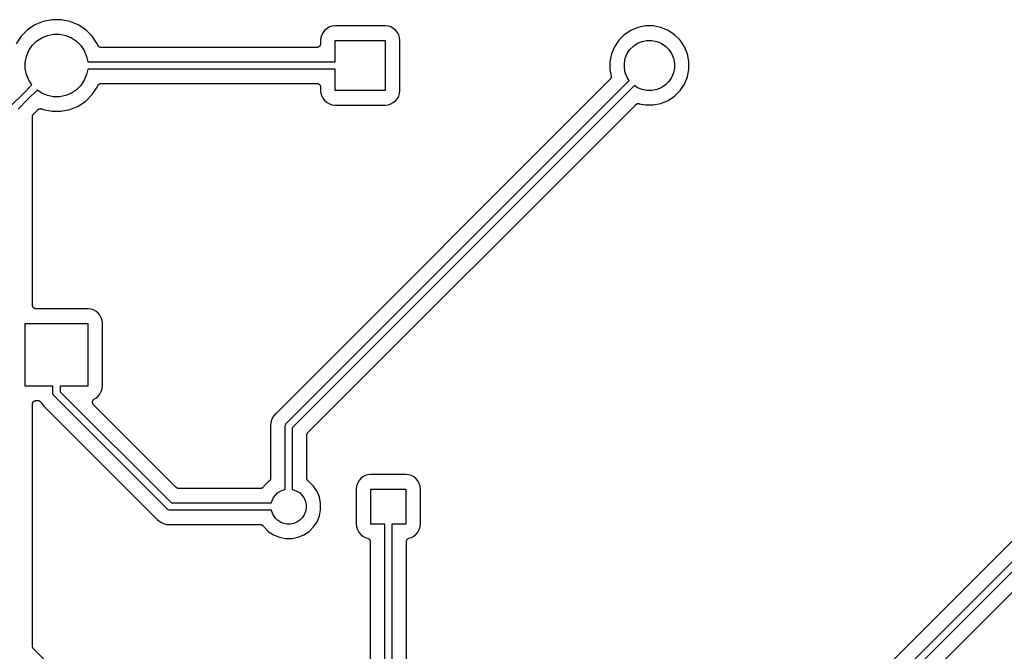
# Model space of a CAD drawing. Extents: x 2.6 to 14.5, y -8.4 to -1.4.
# Tile 22 of 43: x 8.2 to 9.6, y -5.3 to -4.4. Entities that reach past the tile are written whole.
import ezdxf

# ---------------------------------------------------------------- set-up
doc = ezdxf.new("R2010")
doc.units = 0
doc.header["$MEASUREMENT"] = 0
doc.layers.add('BLACK', color=7, linetype='CONTINUOUS')

msp = doc.modelspace()

# ---------------------------------------------------------------- linework, layer by layer
at = {"layer": 'BLACK', "linetype": 'CONTINUOUS'}
for p, q in [((8.28126, -4.38419), (8.26903, -4.38663)), ((8.29374, -4.38419), (8.28126, -4.38419)), ((8.30597, -4.38663), (8.29374, -4.38419)), ((8.24714, -4.39833), (8.23833, -4.40714)), ((8.25751, -4.3914), (8.24714, -4.39833)), ((8.26903, -4.38663), (8.25751, -4.3914)), ((8.31749, -4.3914), (8.30597, -4.38663)), ((8.32786, -4.39833), (8.31749, -4.3914)), ((8.33667, -4.40714), (8.32786, -4.39833)), ((8.65864, -4.39864), (8.65614, -4.40169)), ((8.66169, -4.39614), (8.65864, -4.39864)), ((8.66516, -4.39429), (8.66169, -4.39614)), ((8.66893, -4.39314), (8.66516, -4.39429)), ((8.6731, -4.39273), (8.66893, -4.39314)), ((8.7419, -4.39273), (8.6731, -4.39273)), ((8.74607, -4.39314), (8.7419, -4.39273)), ((8.74984, -4.39429), (8.74607, -4.39314)), ((8.75331, -4.39614), (8.74984, -4.39429)), ((8.75636, -4.39864), (8.75331, -4.39614)), ((8.75886, -4.40169), (8.75636, -4.39864)), ((9.09156, -4.39495), (9.08162, -4.39907)), ((9.10212, -4.39285), (9.09156, -4.39495)), ((9.11288, -4.39285), (9.10212, -4.39285)), ((9.12344, -4.39495), (9.11288, -4.39285)), ((9.13338, -4.39907), (9.12344, -4.39495)), ((8.23833, -4.40714), (8.2314, -4.41751)), ((8.25989, -4.41386), (8.26699, -4.40912)), ((8.26699, -4.40912), (8.27487, -4.40586)), ((8.27487, -4.40586), (8.28323, -4.40419)), ((8.28323, -4.40419), (8.29177, -4.40419)), ((8.29177, -4.40419), (8.30013, -4.40586)), ((8.30013, -4.40586), (8.30801, -4.40912)), ((8.30801, -4.40912), (8.31511, -4.41386)), ((8.3436, -4.41751), (8.33667, -4.40714)), ((8.65314, -4.40893), (8.65273, -4.4131)), ((8.65429, -4.40516), (8.65314, -4.40893)), ((8.65614, -4.40169), (8.65429, -4.40516)), ((8.76071, -4.40516), (8.75886, -4.40169)), ((8.76186, -4.40893), (8.76071, -4.40516)), ((8.76227, -4.4131), (8.76186, -4.40893)), ((9.07267, -4.40505), (9.06505, -4.41267)), ((9.08162, -4.39907), (9.07267, -4.40505)), ((9.14233, -4.40505), (9.13338, -4.39907)), ((9.14995, -4.41267), (9.14233, -4.40505)), ((8.24912, -4.42699), (8.25386, -4.41989)), ((8.25386, -4.41989), (8.25989, -4.41386)), ((8.31511, -4.41386), (8.32114, -4.41989)), ((8.32114, -4.41989), (8.32588, -4.42699)), ((8.34439, -4.41941), (8.3436, -4.41751)), ((8.34461, -4.41982), (8.34439, -4.41941)), ((8.34482, -4.42024), (8.34461, -4.41982)), ((8.34484, -4.42026), (8.34482, -4.42024)), ((8.34485, -4.42027), (8.34484, -4.42026)), ((8.34514, -4.42063), (8.34485, -4.42027)), ((8.34544, -4.421), (8.34514, -4.42063)), ((8.34545, -4.42101), (8.34544, -4.421)), ((8.34547, -4.42103), (8.34545, -4.42101)), ((8.34583, -4.42133), (8.34547, -4.42103)), ((8.34618, -4.42163), (8.34583, -4.42133)), ((8.3462, -4.42164), (8.34618, -4.42163)), ((8.34622, -4.42165), (8.3462, -4.42164)), ((8.34663, -4.42187), (8.34622, -4.42165)), ((8.34704, -4.4221), (8.34663, -4.42187)), ((8.34706, -4.4221), (8.34704, -4.4221)), ((8.34708, -4.42211), (8.34706, -4.4221)), ((8.34753, -4.42225), (8.34708, -4.42211)), ((8.34797, -4.42239), (8.34753, -4.42225)), ((8.34799, -4.42239), (8.34797, -4.42239)), ((8.34801, -4.4224), (8.34799, -4.42239)), ((8.34848, -4.42245), (8.34801, -4.4224)), ((8.34894, -4.4225), (8.34848, -4.42245)), ((8.34898, -4.4225), (8.34894, -4.4225)), ((8.34901, -4.4225), (8.34898, -4.4225)), ((8.34898, -4.4225), (8.34898, -4.4225)), ((8.34898, -4.4225), (8.34898, -4.4225)), ((8.64773, -4.4225), (8.34901, -4.4225)), ((8.6482, -4.42245), (8.64773, -4.4225)), ((8.64867, -4.42241), (8.6482, -4.42245)), ((8.64869, -4.42241), (8.64867, -4.42241)), ((8.6487, -4.4224), (8.64869, -4.42241)), ((8.64916, -4.42227), (8.6487, -4.4224)), ((8.64961, -4.42214), (8.64916, -4.42227)), ((8.64962, -4.42213), (8.64961, -4.42214)), ((8.64964, -4.42212), (8.64962, -4.42213)), ((8.65005, -4.4219), (8.64964, -4.42212)), ((8.65047, -4.42168), (8.65005, -4.4219)), ((8.65048, -4.42167), (8.65047, -4.42168)), ((8.6505, -4.42166), (8.65048, -4.42167)), ((8.65087, -4.42137), (8.6505, -4.42166)), ((8.65123, -4.42107), (8.65087, -4.42137)), ((8.65124, -4.42106), (8.65123, -4.42107)), ((8.65126, -4.42105), (8.65124, -4.42106)), ((8.65156, -4.42068), (8.65126, -4.42105)), ((8.65186, -4.42032), (8.65156, -4.42068)), ((8.65187, -4.42031), (8.65186, -4.42032)), ((8.65188, -4.4203), (8.65187, -4.42031)), ((8.6521, -4.41988), (8.65188, -4.4203)), ((8.65233, -4.41947), (8.6521, -4.41988)), ((8.65234, -4.41944), (8.65233, -4.41945)), ((8.65233, -4.41945), (8.65233, -4.41947)), ((8.65248, -4.41899), (8.65234, -4.41944)), ((8.65262, -4.41854), (8.65248, -4.41899)), ((8.65263, -4.41852), (8.65262, -4.41854)), ((8.65268, -4.41804), (8.65263, -4.41851)), ((8.65263, -4.41851), (8.65263, -4.41852)), ((8.65273, -4.41757), (8.65268, -4.41804)), ((8.65273, -4.4131), (8.65273, -4.4175)), ((8.65273, -4.4175), (8.65273, -4.41753)), ((8.65273, -4.41753), (8.65273, -4.41753)), ((8.65273, -4.41753), (8.65273, -4.41754)), ((8.65273, -4.41754), (8.65273, -4.41757)), ((8.67285, -4.41285), (8.74215, -4.41285)), ((8.67285, -4.4425), (8.67285, -4.41285)), ((8.74215, -4.41285), (8.74215, -4.48215)), ((8.76227, -4.4819), (8.76227, -4.4131)), ((9.05907, -4.42162), (9.05495, -4.43156)), ((9.06505, -4.41267), (9.05907, -4.42162)), ((9.0768, -4.43109), (9.08059, -4.42541)), ((9.08059, -4.42541), (9.08541, -4.42059)), ((9.08541, -4.42059), (9.09109, -4.4168)), ((9.09109, -4.4168), (9.09739, -4.41419)), ((9.09739, -4.41419), (9.10409, -4.41285)), ((9.10409, -4.41285), (9.11091, -4.41285)), ((9.11091, -4.41285), (9.11761, -4.41419)), ((9.11761, -4.41419), (9.12391, -4.4168)), ((9.12391, -4.4168), (9.12959, -4.42059)), ((9.12959, -4.42059), (9.13441, -4.42541)), ((9.13441, -4.42541), (9.1382, -4.43109)), ((9.15593, -4.42162), (9.14995, -4.41267)), ((9.16005, -4.43156), (9.15593, -4.42162)), ((8.24419, -4.44323), (8.24586, -4.43487)), ((8.24586, -4.43487), (8.24912, -4.42699)), ((8.32588, -4.42699), (8.32914, -4.43487)), ((8.32914, -4.43487), (8.33066, -4.4425)), ((9.05495, -4.43156), (9.05285, -4.44212)), ((9.07285, -4.44409), (9.07419, -4.43739)), ((9.07419, -4.43739), (9.0768, -4.43109)), ((9.1382, -4.43109), (9.14081, -4.43739)), ((9.14081, -4.43739), (9.14215, -4.44409)), ((9.16215, -4.44212), (9.16005, -4.43156)), ((8.24419, -4.45177), (8.24419, -4.44323)), ((8.24586, -4.46013), (8.24419, -4.45177)), ((8.33066, -4.4525), (8.32914, -4.46013)), ((8.33066, -4.4425), (8.67285, -4.4425)), ((8.67285, -4.4525), (8.33066, -4.4525)), ((8.67285, -4.48215), (8.67285, -4.4525)), ((9.05285, -4.44212), (9.05285, -4.45288)), ((9.05285, -4.45288), (9.05464, -4.46186)), ((9.07285, -4.45091), (9.07285, -4.44409)), ((9.07419, -4.45761), (9.07285, -4.45091)), ((9.14215, -4.45091), (9.14081, -4.45761)), ((9.14215, -4.44409), (9.14215, -4.45091)), ((9.16005, -4.46344), (9.16215, -4.45288)), ((9.16215, -4.45288), (9.16215, -4.44212)), ((8.24912, -4.46801), (8.24586, -4.46013)), ((8.32914, -4.46013), (8.32588, -4.46801)), ((9.05327, -4.46637), (8.59197, -4.92768)), ((9.05356, -4.46602), (9.05327, -4.46637)), ((9.05386, -4.46566), (9.05356, -4.46602)), ((9.05388, -4.46564), (9.05386, -4.46566)), ((9.05389, -4.46562), (9.05388, -4.46564)), ((9.05411, -4.46521), (9.05389, -4.46562)), ((9.05433, -4.4648), (9.05411, -4.46521)), ((9.05434, -4.46478), (9.05433, -4.4648)), ((9.05435, -4.46476), (9.05434, -4.46478)), ((9.05449, -4.46431), (9.05435, -4.46476)), ((9.05463, -4.46387), (9.05449, -4.46431)), ((9.05464, -4.46383), (9.05463, -4.46385)), ((9.05463, -4.46385), (9.05463, -4.46387)), ((9.05464, -4.46186), (9.05464, -4.46188)), ((9.05464, -4.46188), (9.05464, -4.46188)), ((9.05464, -4.46188), (9.05464, -4.46188)), ((9.05464, -4.46188), (9.05465, -4.46193)), ((9.05468, -4.46336), (9.05464, -4.46383)), ((9.05465, -4.46193), (9.05469, -4.46239)), ((9.05474, -4.4629), (9.05468, -4.46336)), ((9.05469, -4.46239), (9.05474, -4.46285)), ((9.05474, -4.46285), (9.05473, -4.46288)), ((9.05473, -4.46288), (9.05474, -4.4629)), ((9.0768, -4.46391), (9.07419, -4.45761)), ((9.07969, -4.46824), (9.0768, -4.46391)), ((9.1382, -4.46391), (9.13441, -4.46959)), ((9.14081, -4.45761), (9.1382, -4.46391)), ((9.15593, -4.47338), (9.16005, -4.46344)), ((8.24083, -4.4871), (8.25345, -4.47448)), ((8.25345, -4.47448), (8.24912, -4.46801)), ((8.32114, -4.47511), (8.31511, -4.48114)), ((8.32588, -4.46801), (8.32114, -4.47511)), ((8.33667, -4.48786), (8.3436, -4.47749)), ((8.3436, -4.47749), (8.34439, -4.47559)), ((8.34439, -4.47559), (8.3444, -4.47556)), ((8.3444, -4.47556), (8.34442, -4.47552)), ((8.3444, -4.47556), (8.3444, -4.47556)), ((8.3444, -4.47556), (8.3444, -4.47556)), ((8.34442, -4.47552), (8.34464, -4.47511)), ((8.34464, -4.47511), (8.34486, -4.4747)), ((8.34486, -4.4747), (8.34488, -4.47469)), ((8.34488, -4.47469), (8.34489, -4.47467)), ((8.34489, -4.47467), (8.34519, -4.47431)), ((8.34519, -4.47431), (8.34549, -4.47395)), ((8.34549, -4.47395), (8.3455, -4.47394)), ((8.3455, -4.47394), (8.34552, -4.47392)), ((8.34552, -4.47392), (8.34588, -4.47363)), ((8.34588, -4.47363), (8.34624, -4.47334)), ((8.34624, -4.47334), (8.34626, -4.47333)), ((8.34626, -4.47333), (8.34628, -4.47331)), ((8.34628, -4.47331), (8.34669, -4.4731)), ((8.34669, -4.4731), (8.3471, -4.47288)), ((8.3471, -4.47288), (8.34712, -4.47287)), ((8.34712, -4.47287), (8.34714, -4.47286)), ((8.34714, -4.47286), (8.34759, -4.47273)), ((8.34759, -4.47273), (8.34804, -4.4726)), ((8.34804, -4.4726), (8.34806, -4.47259)), ((8.34806, -4.47259), (8.34808, -4.47259)), ((8.34808, -4.47259), (8.34855, -4.47255)), ((8.34855, -4.47255), (8.34901, -4.4725)), ((8.34901, -4.4725), (8.64773, -4.4725)), ((8.60524, -4.94269), (9.07969, -4.46824)), ((9.08676, -4.47531), (8.6136, -4.94847)), ((8.64773, -4.4725), (8.64777, -4.4725)), ((8.64777, -4.4725), (8.64777, -4.4725)), ((8.64777, -4.4725), (8.64777, -4.4725)), ((8.64777, -4.4725), (8.6478, -4.4725)), ((8.6478, -4.4725), (8.64827, -4.47255)), ((8.64827, -4.47255), (8.64874, -4.4726)), ((8.64874, -4.4726), (8.64876, -4.47261)), ((8.64876, -4.47261), (8.64877, -4.47261)), ((8.64877, -4.47261), (8.64922, -4.47275)), ((8.64922, -4.47275), (8.64967, -4.47289)), ((8.64967, -4.47289), (8.64969, -4.4729)), ((8.64969, -4.4729), (8.6497, -4.4729)), ((8.6497, -4.4729), (8.65011, -4.47313)), ((8.65011, -4.47313), (8.65053, -4.47335)), ((8.65053, -4.47335), (8.65054, -4.47337)), ((8.65054, -4.47337), (8.65056, -4.47337)), ((8.65056, -4.47337), (8.65092, -4.47368)), ((8.65092, -4.47368), (8.65128, -4.47398)), ((8.65128, -4.47398), (8.65129, -4.47399)), ((8.65129, -4.47399), (8.65131, -4.474)), ((8.65131, -4.474), (8.6516, -4.47437)), ((8.6516, -4.47437), (8.6519, -4.47473)), ((8.6519, -4.47473), (8.65191, -4.47475)), ((8.65191, -4.47475), (8.65192, -4.47476)), ((8.65192, -4.47476), (8.65214, -4.47518)), ((8.65214, -4.47518), (8.65236, -4.47559)), ((8.65236, -4.47559), (8.65236, -4.47561)), ((8.65236, -4.47561), (8.65237, -4.47563)), ((8.65237, -4.47563), (8.6525, -4.47608)), ((8.6525, -4.47608), (8.65264, -4.47653)), ((8.65264, -4.47653), (8.65264, -4.47655)), ((8.65264, -4.47655), (8.65264, -4.47656)), ((8.65264, -4.47656), (8.65269, -4.47703)), ((8.65269, -4.47703), (8.65273, -4.4775)), ((8.65273, -4.4775), (8.65273, -4.4819)), ((10.2418, -4.47282), (8.98636, -5.72828)), ((8.99964, -5.74329), (10.2689, -4.47398)), ((9.09109, -4.4782), (9.08676, -4.47531)), ((9.09739, -4.48081), (9.09109, -4.4782)), ((9.12391, -4.4782), (9.11761, -4.48081)), ((9.12959, -4.47441), (9.12391, -4.4782)), ((9.13441, -4.46959), (9.12959, -4.47441)), ((9.14995, -4.48233), (9.15593, -4.47338)), ((8.22583, -4.5021), (8.24083, -4.4871)), ((8.2479, -4.49417), (8.23419, -4.50788)), ((8.26052, -4.48155), (8.2479, -4.49417)), ((8.26699, -4.48588), (8.26052, -4.48155)), ((8.27487, -4.48914), (8.26699, -4.48588)), ((8.28323, -4.49081), (8.27487, -4.48914)), ((8.29177, -4.49081), (8.28323, -4.49081)), ((8.30013, -4.48914), (8.29177, -4.49081)), ((8.30801, -4.48588), (8.30013, -4.48914)), ((8.31511, -4.48114), (8.30801, -4.48588)), ((8.32786, -4.49667), (8.33667, -4.48786)), ((8.65273, -4.4819), (8.65314, -4.48607)), ((8.65314, -4.48607), (8.65429, -4.48984)), ((8.65429, -4.48984), (8.65614, -4.49331)), ((8.65614, -4.49331), (8.65864, -4.49636)), ((8.74215, -4.48215), (8.67285, -4.48215)), ((8.75636, -4.49636), (8.75886, -4.49331)), ((8.75886, -4.49331), (8.76071, -4.48984)), ((8.76071, -4.48984), (8.76186, -4.48607)), ((8.76186, -4.48607), (8.76227, -4.4819)), ((10.276, -4.48105), (9.008, -5.74907)), ((9.10409, -4.48215), (9.09739, -4.48081)), ((9.11091, -4.48215), (9.10409, -4.48215)), ((9.11761, -4.48081), (9.11091, -4.48215)), ((9.13338, -4.49593), (9.14233, -4.48995)), ((9.14233, -4.48995), (9.14995, -4.48233)), ((8.2625, -4.50801), (8.26291, -4.5078)), ((8.26291, -4.5078), (8.26332, -4.50758)), ((8.26332, -4.50758), (8.26334, -4.50757)), ((8.26334, -4.50757), (8.26336, -4.50756)), ((8.26336, -4.50756), (8.26381, -4.50743)), ((8.26381, -4.50743), (8.26426, -4.5073)), ((8.26426, -4.5073), (8.26428, -4.5073)), ((8.26428, -4.5073), (8.2643, -4.50729)), ((8.2643, -4.50729), (8.26476, -4.50725)), ((8.26476, -4.50725), (8.26523, -4.50721)), ((8.26523, -4.50721), (8.26525, -4.50721)), ((8.26525, -4.50721), (8.26527, -4.50721)), ((8.26527, -4.50721), (8.26574, -4.50726)), ((8.26574, -4.50726), (8.2662, -4.5073)), ((8.2662, -4.5073), (8.26622, -4.50731)), ((8.26622, -4.50731), (8.26624, -4.50731)), ((8.26624, -4.50731), (8.26669, -4.50745)), ((8.26669, -4.50745), (8.26713, -4.50759)), ((8.26713, -4.50759), (8.26903, -4.50837)), ((8.30597, -4.50837), (8.31749, -4.5036)), ((8.31749, -4.5036), (8.32786, -4.49667)), ((8.63507, -4.95529), (9.08863, -4.50173)), ((8.65864, -4.49636), (8.66169, -4.49886)), ((8.66169, -4.49886), (8.66516, -4.50071)), ((8.66516, -4.50071), (8.66893, -4.50186)), ((8.66893, -4.50186), (8.6731, -4.50227)), ((8.6731, -4.50227), (8.7419, -4.50227)), ((8.7419, -4.50227), (8.74607, -4.50186)), ((8.74607, -4.50186), (8.74984, -4.50071)), ((8.74984, -4.50071), (8.75331, -4.49886)), ((8.75331, -4.49886), (8.75636, -4.49636)), ((9.08863, -4.50173), (9.08864, -4.50171)), ((9.08864, -4.50171), (9.08868, -4.50168)), ((9.08864, -4.50171), (9.08864, -4.50171)), ((9.08864, -4.50171), (9.08864, -4.50171)), ((9.08868, -4.50168), (9.08904, -4.50139)), ((9.08904, -4.50139), (9.0894, -4.5011)), ((9.0894, -4.5011), (9.08942, -4.50109)), ((9.08942, -4.50109), (9.08944, -4.50107)), ((9.08944, -4.50107), (9.08985, -4.50086)), ((9.08985, -4.50086), (9.09026, -4.50064)), ((9.09026, -4.50064), (9.09028, -4.50063)), ((9.09028, -4.50063), (9.09031, -4.50062)), ((9.09031, -4.50062), (9.09075, -4.50049)), ((9.09075, -4.50049), (9.0912, -4.50036)), ((9.0912, -4.50036), (9.09122, -4.50036)), ((9.09122, -4.50036), (9.09124, -4.50035)), ((9.09124, -4.50035), (9.09171, -4.50031)), ((9.09171, -4.50031), (9.09217, -4.50026)), ((9.09217, -4.50026), (9.09219, -4.50027)), ((9.09219, -4.50027), (9.09222, -4.50026)), ((9.09222, -4.50026), (9.09268, -4.50031)), ((9.09268, -4.50031), (9.09314, -4.50036)), ((9.09314, -4.50036), (9.10212, -4.50215)), ((9.10212, -4.50215), (9.11288, -4.50215)), ((9.11288, -4.50215), (9.12344, -4.50005)), ((9.12344, -4.50005), (9.13338, -4.49593)), ((8.25419, -4.51816), (8.25424, -4.5177)), ((8.25419, -4.51822), (8.25419, -4.51816)), ((8.25419, -4.51823), (8.25419, -4.51822)), ((8.25419, -4.51822), (8.25419, -4.51822)), ((8.25419, -4.51822), (8.25419, -4.51822)), ((8.25419, -4.77907), (8.25419, -4.51823)), ((8.25424, -4.5177), (8.25429, -4.51725)), ((8.25429, -4.51725), (8.2543, -4.51722)), ((8.2543, -4.51719), (8.25444, -4.51675)), ((8.2543, -4.51722), (8.2543, -4.51719)), ((8.25444, -4.51675), (8.25458, -4.51631)), ((8.25458, -4.51631), (8.25459, -4.51629)), ((8.25459, -4.51629), (8.2546, -4.51626)), ((8.2546, -4.51626), (8.25482, -4.51586)), ((8.25482, -4.51586), (8.25504, -4.51545)), ((8.25504, -4.51545), (8.25505, -4.51543)), ((8.25505, -4.51543), (8.25507, -4.51541)), ((8.25507, -4.51541), (8.25536, -4.51506)), ((8.25536, -4.51506), (8.25566, -4.5147)), ((8.25566, -4.5147), (8.26168, -4.50867)), ((8.26168, -4.50867), (8.2617, -4.50865)), ((8.2617, -4.50865), (8.26173, -4.50862)), ((8.2617, -4.50865), (8.2617, -4.50865)), ((8.2617, -4.50865), (8.2617, -4.50865)), ((8.26173, -4.50862), (8.2621, -4.50833)), ((8.2621, -4.50833), (8.26246, -4.50804)), ((8.26246, -4.50804), (8.26248, -4.50803)), ((8.26248, -4.50803), (8.2625, -4.50801)), ((8.26903, -4.50837), (8.28126, -4.51081)), ((8.28126, -4.51081), (8.29374, -4.51081)), ((8.29374, -4.51081), (8.30597, -4.50837)), ((8.25424, -4.77954), (8.25419, -4.77907)), ((8.25428, -4.78001), (8.25424, -4.77954)), ((8.25429, -4.78003), (8.25428, -4.78001)), ((8.25429, -4.78004), (8.25429, -4.78003)), ((8.25442, -4.78049), (8.25429, -4.78004)), ((8.25456, -4.78095), (8.25442, -4.78049)), ((8.25457, -4.78096), (8.25456, -4.78095)), ((8.25457, -4.78098), (8.25457, -4.78096)), ((8.25479, -4.78139), (8.25457, -4.78098)), ((8.25501, -4.78181), (8.25479, -4.78139)), ((8.25502, -4.78182), (8.25501, -4.78181)), ((8.25503, -4.78184), (8.25502, -4.78182)), ((8.25533, -4.7822), (8.25503, -4.78184)), ((8.25562, -4.78257), (8.25533, -4.7822)), ((8.25563, -4.78258), (8.25562, -4.78257)), ((8.25565, -4.7826), (8.25563, -4.78258)), ((8.25601, -4.7829), (8.25565, -4.7826)), ((8.25637, -4.7832), (8.25601, -4.7829)), ((8.25638, -4.78321), (8.25637, -4.7832)), ((8.2564, -4.78322), (8.25638, -4.78321)), ((8.25681, -4.78344), (8.2564, -4.78322)), ((8.25722, -4.78367), (8.25681, -4.78344)), ((8.25724, -4.78367), (8.25722, -4.78367)), ((8.25726, -4.78368), (8.25724, -4.78367)), ((8.2577, -4.78382), (8.25726, -4.78368)), ((8.25815, -4.78396), (8.2577, -4.78382)), ((8.25817, -4.78396), (8.25815, -4.78396)), ((8.25819, -4.78397), (8.25817, -4.78396)), ((8.25865, -4.78402), (8.25819, -4.78397)), ((8.25912, -4.78407), (8.25865, -4.78402)), ((8.25916, -4.78407), (8.25912, -4.78407)), ((8.25919, -4.78407), (8.25916, -4.78407)), ((8.25916, -4.78407), (8.25916, -4.78407)), ((8.25916, -4.78407), (8.25916, -4.78407)), ((8.33056, -4.78407), (8.25919, -4.78407)), ((8.33473, -4.78448), (8.33056, -4.78407)), ((8.3385, -4.78563), (8.33473, -4.78448)), ((8.34197, -4.78748), (8.3385, -4.78563)), ((8.34502, -4.78998), (8.34197, -4.78748)), ((8.34752, -4.79303), (8.34502, -4.78998)), ((8.34937, -4.7965), (8.34752, -4.79303)), ((8.24419, -4.89081), (8.24419, -4.80419)), ((8.24419, -4.80419), (8.33081, -4.80419)), ((8.33081, -4.80419), (8.33081, -4.89081)), ((8.35052, -4.80027), (8.34937, -4.7965)), ((8.35093, -4.80444), (8.35052, -4.80027)), ((8.35093, -4.89056), (8.35093, -4.80444)), ((9.44746, -5.3379), (9.9852, -4.80016)), ((8.2825, -4.89081), (8.24419, -4.89081)), ((8.28248, -4.90081), (8.2825, -4.90056)), ((8.28252, -4.90131), (8.28248, -4.90081)), ((8.2825, -4.90056), (8.2825, -4.89081)), ((8.28257, -4.90179), (8.28252, -4.90131)), ((8.28286, -4.90273), (8.28257, -4.90179)), ((8.28332, -4.9036), (8.28286, -4.90273)), ((8.33081, -4.89081), (8.2925, -4.89081)), ((8.2925, -4.89081), (8.2925, -4.89874)), ((8.2925, -4.89874), (8.44626, -5.0525)), ((8.34502, -4.90502), (8.34752, -4.90197)), ((8.34752, -4.90197), (8.34937, -4.8985)), ((8.34937, -4.8985), (8.35052, -4.89473)), ((8.35052, -4.89473), (8.35093, -4.89056)), ((8.25419, -4.91586), (8.25425, -4.91539)), ((8.25419, -4.91589), (8.25419, -4.91586)), ((8.25419, -4.91593), (8.25419, -4.91589)), ((8.25419, -4.91589), (8.25419, -4.91589)), ((8.25419, -4.91589), (8.25419, -4.91589)), ((8.25419, -5.25077), (8.25419, -4.91593)), ((8.25425, -4.91539), (8.25429, -4.91492)), ((8.25429, -4.91492), (8.2543, -4.91491)), ((8.2543, -4.91489), (8.25444, -4.91444)), ((8.2543, -4.91491), (8.2543, -4.91489)), ((8.25444, -4.91444), (8.25458, -4.91399)), ((8.25458, -4.91399), (8.25459, -4.91397)), ((8.25459, -4.91397), (8.2546, -4.91396)), ((8.2546, -4.91396), (8.25482, -4.91355)), ((8.25482, -4.91355), (8.25505, -4.91313)), ((8.25505, -4.91313), (8.25506, -4.91312)), ((8.25506, -4.91312), (8.25507, -4.9131)), ((8.25507, -4.9131), (8.25537, -4.91274)), ((8.25537, -4.91274), (8.25567, -4.91238)), ((8.25567, -4.91238), (8.25568, -4.91237)), ((8.25568, -4.91237), (8.25569, -4.91236)), ((8.25569, -4.91236), (8.25606, -4.91206)), ((8.25606, -4.91206), (8.25643, -4.91176)), ((8.25643, -4.91176), (8.25644, -4.91176)), ((8.25644, -4.91176), (8.25646, -4.91174)), ((8.25646, -4.91174), (8.25687, -4.91153)), ((8.25687, -4.91153), (8.25729, -4.91131)), ((8.25729, -4.91131), (8.2573, -4.9113)), ((8.2573, -4.9113), (8.25732, -4.91129)), ((8.25732, -4.91129), (8.25777, -4.91116)), ((8.25777, -4.91116), (8.25822, -4.91102)), ((8.25822, -4.91102), (8.25824, -4.91102)), ((8.25824, -4.91102), (8.25826, -4.91102)), ((8.25826, -4.91102), (8.25872, -4.91097)), ((8.25872, -4.91097), (8.25919, -4.91093)), ((8.25919, -4.91093), (8.26157, -4.91093)), ((8.26157, -4.91093), (8.26164, -4.91093)), ((8.26164, -4.91093), (8.26186, -4.91095)), ((8.26186, -4.91095), (8.26208, -4.91095)), ((8.26208, -4.91095), (8.26234, -4.91101)), ((8.26234, -4.91101), (8.26261, -4.91104)), ((8.26261, -4.91104), (8.26282, -4.9111)), ((8.26282, -4.9111), (8.26303, -4.91115)), ((8.26303, -4.91115), (8.26328, -4.91125)), ((8.26328, -4.91125), (8.26354, -4.91133)), ((8.26354, -4.91133), (8.26373, -4.91144)), ((8.26373, -4.91144), (8.26393, -4.91152)), ((8.26393, -4.91152), (8.26416, -4.91167)), ((8.26416, -4.91167), (8.26439, -4.9118)), ((8.26439, -4.9118), (8.26456, -4.91195)), ((8.26456, -4.91195), (8.26474, -4.91207)), ((8.26474, -4.91207), (8.26493, -4.91226)), ((8.26493, -4.91226), (8.26514, -4.91243)), ((8.26514, -4.91243), (8.26528, -4.9126)), ((8.26528, -4.9126), (8.26543, -4.91276)), ((8.26543, -4.91276), (8.26558, -4.91298)), ((8.26558, -4.91298), (8.26575, -4.91319)), ((8.26575, -4.91319), (8.26585, -4.91339)), ((8.26585, -4.91339), (8.26598, -4.91357)), ((8.26598, -4.91357), (8.26661, -4.91476)), ((8.26661, -4.91476), (8.26786, -4.91628)), ((8.26786, -4.91628), (8.26786, -4.91628)), ((8.26786, -4.91628), (8.26974, -4.91857)), ((8.28395, -4.90436), (8.28332, -4.9036)), ((8.28414, -4.90452), (8.28395, -4.90436)), ((8.44048, -5.06086), (8.28414, -4.90452)), ((8.33719, -4.91302), (8.33721, -4.91279)), ((8.33721, -4.91328), (8.33719, -4.91302)), ((8.33721, -4.91279), (8.33722, -4.91256)), ((8.33721, -4.91353), (8.33721, -4.91328)), ((8.33725, -4.91376), (8.33721, -4.91353)), ((8.33722, -4.91256), (8.33727, -4.9123)), ((8.33727, -4.91399), (8.33725, -4.91376)), ((8.33727, -4.9123), (8.3373, -4.91205)), ((8.33735, -4.91424), (8.33727, -4.91399)), ((8.3373, -4.91205), (8.33736, -4.91183)), ((8.3374, -4.91449), (8.33735, -4.91424)), ((8.33736, -4.91183), (8.33741, -4.9116)), ((8.33748, -4.91471), (8.3374, -4.91449)), ((8.33741, -4.9116), (8.33751, -4.91136)), ((8.33755, -4.91493), (8.33748, -4.91471)), ((8.33751, -4.91136), (8.33759, -4.91112)), ((8.33767, -4.91516), (8.33755, -4.91493)), ((8.33759, -4.91112), (8.3377, -4.91091)), ((8.33776, -4.9154), (8.33767, -4.91516)), ((8.3377, -4.91091), (8.33779, -4.9107)), ((8.33789, -4.91559), (8.33776, -4.9154)), ((8.33779, -4.9107), (8.33793, -4.91049)), ((8.338, -4.91579), (8.33789, -4.91559)), ((8.33793, -4.91049), (8.33805, -4.91026)), ((8.33816, -4.916), (8.338, -4.91579)), ((8.33805, -4.91026), (8.3382, -4.91008)), ((8.3383, -4.91621), (8.33816, -4.916)), ((8.3382, -4.91008), (8.33833, -4.90989)), ((8.33846, -4.91638), (8.3383, -4.91621)), ((8.33833, -4.90989), (8.33851, -4.90971)), ((8.3386, -4.91656), (8.33846, -4.91638)), ((8.33851, -4.90971), (8.33868, -4.90951)), ((8.33868, -4.90951), (8.33886, -4.90937)), ((8.33886, -4.90937), (8.33902, -4.9092)), ((8.33902, -4.9092), (8.33924, -4.90906)), ((8.33924, -4.90906), (8.33944, -4.9089)), ((8.33944, -4.9089), (8.33964, -4.90879)), ((8.33964, -4.90879), (8.33983, -4.90866)), ((8.33983, -4.90866), (8.34197, -4.90752)), ((8.34197, -4.90752), (8.34502, -4.90502)), ((8.26974, -4.91857), (8.2705, -4.9192)), ((8.2705, -4.9192), (8.27055, -4.91924)), ((8.27055, -4.91924), (8.2707, -4.91939)), ((8.2707, -4.91939), (8.27086, -4.91953)), ((8.27086, -4.91953), (8.42547, -5.07414)), ((8.33865, -4.91661), (8.3386, -4.91656)), ((8.45308, -5.03104), (8.33865, -4.91661)), ((8.59021, -4.9294), (8.58772, -4.93244)), ((8.59084, -4.92863), (8.59021, -4.9294)), ((8.59021, -4.9294), (8.59021, -4.9294)), ((8.5916, -4.92801), (8.59084, -4.92863)), ((8.59175, -4.92786), (8.5916, -4.92801)), ((8.59192, -4.92773), (8.59175, -4.92786)), ((8.59197, -4.92768), (8.59192, -4.92773)), ((8.58396, -4.9415), (8.58348, -4.9464)), ((8.58539, -4.93678), (8.58396, -4.9415)), ((8.58772, -4.93244), (8.58539, -4.93678)), ((8.60396, -4.94447), (8.60442, -4.94361)), ((8.60442, -4.94361), (8.60477, -4.94319)), ((8.60477, -4.94319), (8.60505, -4.94285)), ((8.60505, -4.94285), (8.60524, -4.94269)), ((8.58348, -4.9464), (8.58358, -4.94738)), ((8.58358, -4.94738), (8.58358, -4.94745)), ((8.58358, -4.94745), (8.58358, -4.94766)), ((8.58358, -4.94766), (8.5836, -4.94787)), ((8.5836, -4.94787), (8.5836, -5.01836)), ((8.60358, -4.9464), (8.60367, -4.94542)), ((8.6036, -4.94664), (8.60358, -4.9464)), ((8.6036, -5.03381), (8.6036, -4.94664)), ((8.60367, -4.94542), (8.60396, -4.94447)), ((8.6136, -4.94847), (8.6136, -5.03381)), ((8.63371, -4.95778), (8.63385, -4.95734)), ((8.63385, -4.95734), (8.63399, -4.9569)), ((8.63399, -4.9569), (8.634, -4.95688)), ((8.634, -4.95688), (8.63401, -4.95685)), ((8.63401, -4.95685), (8.63423, -4.95645)), ((8.63423, -4.95645), (8.63445, -4.95604)), ((8.63445, -4.95604), (8.63446, -4.95602)), ((8.63446, -4.95602), (8.63448, -4.956)), ((8.63448, -4.956), (8.63477, -4.95565)), ((8.63477, -4.95565), (8.63507, -4.95529)), ((8.6336, -4.95875), (8.63365, -4.95829)), ((8.6336, -4.95881), (8.6336, -4.95875)), ((8.6336, -4.95882), (8.6336, -4.95881)), ((8.6336, -4.95881), (8.6336, -4.95881)), ((8.6336, -4.95881), (8.6336, -4.95881)), ((8.6336, -5.01836), (8.6336, -4.95882)), ((8.63365, -4.95829), (8.6337, -4.95784)), ((8.6337, -4.95784), (8.63371, -4.95781)), ((8.63371, -4.95781), (8.63371, -4.95778)), ((8.58042, -5.02316), (8.57426, -5.02932)), ((8.58138, -5.02252), (8.58042, -5.02316)), ((8.58174, -5.02222), (8.58138, -5.02252)), ((8.5821, -5.02193), (8.58174, -5.02222)), ((8.58212, -5.02191), (8.5821, -5.02193)), ((8.58213, -5.0219), (8.58212, -5.02191)), ((8.58243, -5.02154), (8.58213, -5.0219)), ((8.58273, -5.02118), (8.58243, -5.02154)), ((8.58274, -5.02116), (8.58273, -5.02118)), ((8.58275, -5.02114), (8.58274, -5.02116)), ((8.58297, -5.02073), (8.58275, -5.02114)), ((8.5832, -5.02033), (8.58297, -5.02073)), ((8.58321, -5.0203), (8.5832, -5.02033)), ((8.58322, -5.02028), (8.58321, -5.0203)), ((8.58335, -5.01984), (8.58322, -5.02028)), ((8.58349, -5.0194), (8.58335, -5.01984)), ((8.5835, -5.01937), (8.58349, -5.0194)), ((8.58355, -5.01889), (8.5835, -5.01935)), ((8.5835, -5.01935), (8.5835, -5.01937)), ((8.5836, -5.01843), (8.58355, -5.01889)), ((8.5836, -5.01836), (8.5836, -5.01838)), ((8.5836, -5.01838), (8.5836, -5.01838)), ((8.5836, -5.01838), (8.5836, -5.01838)), ((8.5836, -5.01838), (8.5836, -5.01843)), ((8.63365, -5.01882), (8.6336, -5.01836)), ((8.63369, -5.01928), (8.63365, -5.01882)), ((8.6337, -5.01931), (8.63369, -5.01928)), ((8.6337, -5.01933), (8.6337, -5.01931)), ((8.63383, -5.01977), (8.6337, -5.01933)), ((8.63396, -5.02022), (8.63383, -5.01977)), ((8.63397, -5.02024), (8.63396, -5.02022)), ((8.63398, -5.02026), (8.63397, -5.02024)), ((8.6342, -5.02067), (8.63398, -5.02026)), ((8.63441, -5.02108), (8.6342, -5.02067)), ((8.63443, -5.0211), (8.63441, -5.02108)), ((8.63444, -5.02112), (8.63443, -5.0211)), ((8.63473, -5.02148), (8.63444, -5.02112)), ((8.63502, -5.02185), (8.63473, -5.02148)), ((8.63504, -5.02186), (8.63502, -5.02185)), ((8.63505, -5.02188), (8.63504, -5.02186)), ((8.63541, -5.02218), (8.63505, -5.02188)), ((8.63577, -5.02248), (8.63541, -5.02218)), ((8.63581, -5.0225), (8.63577, -5.02248)), ((8.63582, -5.02252), (8.63581, -5.0225)), ((8.63581, -5.0225), (8.63581, -5.0225)), ((8.63581, -5.0225), (8.63581, -5.0225)), ((8.63679, -5.02316), (8.63582, -5.02252)), ((8.64294, -5.02932), (8.63679, -5.02316)), ((8.70548, -5.02212), (8.70362, -5.0256)), ((8.70797, -5.01908), (8.70548, -5.02212)), ((8.71102, -5.01658), (8.70797, -5.01908)), ((8.71449, -5.01472), (8.71102, -5.01658)), ((8.71826, -5.01358), (8.71449, -5.01472)), ((8.72243, -5.01317), (8.71826, -5.01358)), ((8.77036, -5.01317), (8.72243, -5.01317)), ((8.77453, -5.01358), (8.77036, -5.01317)), ((8.7783, -5.01472), (8.77453, -5.01358)), ((8.78178, -5.01658), (8.7783, -5.01472)), ((8.78482, -5.01908), (8.78178, -5.01658)), ((8.78732, -5.02212), (8.78482, -5.01908)), ((8.78918, -5.0256), (8.78732, -5.02212)), ((8.45344, -5.03133), (8.45308, -5.03104)), ((8.45379, -5.03163), (8.45344, -5.03133)), ((8.45382, -5.03164), (8.45379, -5.03163)), ((8.45384, -5.03165), (8.45382, -5.03164)), ((8.45424, -5.03187), (8.45384, -5.03165)), ((8.45465, -5.0321), (8.45424, -5.03187)), ((8.45467, -5.0321), (8.45465, -5.0321)), ((8.4547, -5.03212), (8.45467, -5.0321)), ((8.45514, -5.03225), (8.4547, -5.03212)), ((8.45558, -5.03239), (8.45514, -5.03225)), ((8.45561, -5.03239), (8.45558, -5.03239)), ((8.45563, -5.0324), (8.45561, -5.03239)), ((8.45609, -5.03245), (8.45563, -5.0324)), ((8.45655, -5.0325), (8.45609, -5.03245)), ((8.4566, -5.0325), (8.45655, -5.0325)), ((8.45662, -5.0325), (8.4566, -5.0325)), ((8.4566, -5.0325), (8.4566, -5.0325)), ((8.4566, -5.0325), (8.4566, -5.0325)), ((8.56946, -5.0325), (8.45662, -5.0325)), ((8.56992, -5.03245), (8.56946, -5.0325)), ((8.57038, -5.03241), (8.56992, -5.03245)), ((8.57041, -5.03241), (8.57038, -5.03241)), ((8.57043, -5.0324), (8.57041, -5.03241)), ((8.57088, -5.03227), (8.57043, -5.0324)), ((8.57132, -5.03214), (8.57088, -5.03227)), ((8.57134, -5.03213), (8.57132, -5.03214)), ((8.57137, -5.03212), (8.57134, -5.03213)), ((8.57178, -5.0319), (8.57137, -5.03212)), ((8.57219, -5.03169), (8.57178, -5.0319)), ((8.57221, -5.03168), (8.57219, -5.03169)), ((8.57223, -5.03166), (8.57221, -5.03168)), ((8.57259, -5.03137), (8.57223, -5.03166)), ((8.57295, -5.03108), (8.57259, -5.03137)), ((8.57296, -5.03106), (8.57295, -5.03108)), ((8.57298, -5.03105), (8.57296, -5.03106)), ((8.57328, -5.03069), (8.57298, -5.03105)), ((8.57358, -5.03034), (8.57328, -5.03069)), ((8.5736, -5.0303), (8.57358, -5.03034)), ((8.57361, -5.0303), (8.5736, -5.0303)), ((8.57362, -5.03028), (8.57361, -5.0303)), ((8.57361, -5.0303), (8.57361, -5.0303)), ((8.57426, -5.02932), (8.57362, -5.03028)), ((8.5898, -5.04207), (8.59317, -5.03869)), ((8.59317, -5.03869), (8.59713, -5.03604)), ((8.59713, -5.03604), (8.60154, -5.03422)), ((8.60154, -5.03422), (8.6036, -5.03381)), ((8.6136, -5.03381), (8.61566, -5.03422)), ((8.61566, -5.03422), (8.62007, -5.03604)), ((8.62007, -5.03604), (8.62404, -5.03869)), ((8.62404, -5.03869), (8.62741, -5.04207)), ((8.64778, -5.03656), (8.64294, -5.02932)), ((8.65112, -5.0446), (8.64778, -5.03656)), ((8.70247, -5.02937), (8.70206, -5.03353)), ((8.70206, -5.03353), (8.70206, -5.08147)), ((8.70362, -5.0256), (8.70247, -5.02937)), ((8.72219, -5.08171), (8.72219, -5.03329)), ((8.72219, -5.03329), (8.77061, -5.03329)), ((8.77061, -5.03329), (8.77061, -5.08171)), ((8.79032, -5.02937), (8.78918, -5.0256)), ((8.79073, -5.03353), (8.79032, -5.02937)), ((8.79073, -5.08147), (8.79073, -5.03353)), ((8.44626, -5.0525), (8.58491, -5.0525)), ((8.58491, -5.0525), (8.58532, -5.05044)), ((8.58532, -5.05044), (8.58715, -5.04603)), ((8.58715, -5.04603), (8.5898, -5.04207)), ((8.62741, -5.04207), (8.63006, -5.04603)), ((8.63006, -5.04603), (8.63188, -5.05044)), ((8.63188, -5.05044), (8.63281, -5.05512)), ((8.65281, -5.05315), (8.65112, -5.0446)), ((8.44064, -5.06105), (8.44048, -5.06086)), ((8.44118, -5.06149), (8.44064, -5.06105)), ((8.4414, -5.06168), (8.44118, -5.06149)), ((8.44227, -5.06214), (8.4414, -5.06168)), ((8.44321, -5.06243), (8.44227, -5.06214)), ((8.44419, -5.06252), (8.44321, -5.06243)), ((8.44444, -5.0625), (8.44419, -5.06252)), ((8.58491, -5.0625), (8.44444, -5.0625)), ((8.58532, -5.06456), (8.58491, -5.0625)), ((8.58715, -5.06897), (8.58532, -5.06456)), ((8.63188, -5.06456), (8.63006, -5.06897)), ((8.63281, -5.05988), (8.63188, -5.06456)), ((8.63281, -5.05512), (8.63281, -5.05988)), ((8.65112, -5.0704), (8.65281, -5.06185)), ((8.65281, -5.06185), (8.65281, -5.05315)), ((8.42547, -5.07414), (8.42552, -5.07419)), ((8.42552, -5.07419), (8.42565, -5.07435)), ((8.42565, -5.07435), (8.4258, -5.0745)), ((8.4258, -5.0745), (8.42643, -5.07526)), ((8.42643, -5.07526), (8.42719, -5.07589)), ((8.42719, -5.07589), (8.4272, -5.07589)), ((8.4272, -5.07589), (8.43024, -5.07839)), ((8.43024, -5.07839), (8.43259, -5.07964)), ((8.43259, -5.07964), (8.43458, -5.08071)), ((8.5898, -5.07293), (8.58715, -5.06897)), ((8.59317, -5.07631), (8.5898, -5.07293)), ((8.59713, -5.07896), (8.59317, -5.07631)), ((8.60154, -5.08078), (8.59713, -5.07896)), ((8.62007, -5.07896), (8.61566, -5.08078)), ((8.62404, -5.07631), (8.62007, -5.07896)), ((8.62741, -5.07293), (8.62404, -5.07631)), ((8.63006, -5.06897), (8.62741, -5.07293)), ((8.64294, -5.08568), (8.64778, -5.07844)), ((8.64778, -5.07844), (8.65112, -5.0704)), ((8.43458, -5.08071), (8.43929, -5.08214)), ((8.43929, -5.08214), (8.44321, -5.08252)), ((8.44321, -5.08252), (8.44321, -5.08252)), ((8.44321, -5.08252), (8.44419, -5.08262)), ((8.44419, -5.08262), (8.44518, -5.08252)), ((8.44518, -5.08252), (8.44525, -5.08252)), ((8.44525, -5.08252), (8.44546, -5.08252)), ((8.44546, -5.08252), (8.44567, -5.0825)), ((8.44567, -5.0825), (8.56946, -5.0825)), ((8.56946, -5.0825), (8.56948, -5.0825)), ((8.56948, -5.0825), (8.56948, -5.0825)), ((8.56948, -5.0825), (8.56948, -5.0825)), ((8.56948, -5.0825), (8.56953, -5.0825)), ((8.56953, -5.0825), (8.56999, -5.08255)), ((8.56999, -5.08255), (8.57045, -5.0826)), ((8.57045, -5.0826), (8.57048, -5.08261)), ((8.57048, -5.08261), (8.5705, -5.08261)), ((8.5705, -5.08261), (8.57094, -5.08275)), ((8.57094, -5.08275), (8.57139, -5.08289)), ((8.57139, -5.08289), (8.57141, -5.0829)), ((8.57141, -5.0829), (8.57143, -5.0829)), ((8.57143, -5.0829), (8.57184, -5.08313)), ((8.57184, -5.08313), (8.57225, -5.08335)), ((8.57225, -5.08335), (8.57226, -5.08336)), ((8.57226, -5.08336), (8.57229, -5.08337)), ((8.57229, -5.08337), (8.57264, -5.08367)), ((8.57264, -5.08367), (8.573, -5.08397)), ((8.573, -5.08397), (8.57301, -5.08399)), ((8.57301, -5.08399), (8.57303, -5.084)), ((8.57303, -5.084), (8.57332, -5.08436)), ((8.57332, -5.08436), (8.57362, -5.08472)), ((8.57362, -5.08472), (8.57426, -5.08568)), ((8.57426, -5.08568), (8.58042, -5.09184)), ((8.58042, -5.09184), (8.58766, -5.09668)), ((8.60622, -5.08171), (8.60154, -5.08078)), ((8.61099, -5.08171), (8.60622, -5.08171)), ((8.61566, -5.08078), (8.61099, -5.08171)), ((8.62954, -5.09668), (8.63679, -5.09184)), ((8.63679, -5.09184), (8.64294, -5.08568)), ((8.70206, -5.08147), (8.70247, -5.08563)), ((8.70247, -5.08563), (8.70362, -5.0894)), ((8.70362, -5.0894), (8.70548, -5.09288)), ((8.70548, -5.09288), (8.70797, -5.09592)), ((8.7414, -5.08171), (8.72219, -5.08171)), ((8.7414, -5.29653), (8.7414, -5.08171)), ((8.77061, -5.08171), (8.7514, -5.08171)), ((8.7514, -5.08171), (8.7514, -5.29836)), ((8.78482, -5.09592), (8.78732, -5.09288)), ((8.78732, -5.09288), (8.78918, -5.0894)), ((8.78918, -5.0894), (8.79032, -5.08563)), ((8.79032, -5.08563), (8.79073, -5.08147)), ((8.58766, -5.09668), (8.59571, -5.10001)), ((8.59571, -5.10001), (8.60425, -5.10171)), ((8.60425, -5.10171), (8.61296, -5.10171)), ((8.61296, -5.10171), (8.6215, -5.10001)), ((8.6215, -5.10001), (8.62954, -5.09668)), ((8.70797, -5.09592), (8.71102, -5.09842)), ((8.71102, -5.09842), (8.71449, -5.10028)), ((8.71449, -5.10028), (8.71785, -5.1013)), ((8.71785, -5.1013), (8.71792, -5.10132)), ((8.71792, -5.10132), (8.71812, -5.10141)), ((8.71812, -5.10141), (8.71834, -5.10147)), ((8.71834, -5.10147), (8.71857, -5.1016)), ((8.71857, -5.1016), (8.71881, -5.1017)), ((8.71881, -5.1017), (8.719, -5.10183)), ((8.719, -5.10183), (8.71919, -5.10194)), ((8.71919, -5.10194), (8.7194, -5.10211)), ((8.7194, -5.10211), (8.71962, -5.10226)), ((8.71962, -5.10226), (8.71977, -5.10242)), ((8.71977, -5.10242), (8.71995, -5.10256)), ((8.71995, -5.10256), (8.72011, -5.10276)), ((8.72011, -5.10276), (8.7203, -5.10295)), ((8.7203, -5.10295), (8.72042, -5.10314)), ((8.72042, -5.10314), (8.72056, -5.10331)), ((8.72056, -5.10331), (8.72069, -5.10355)), ((8.72069, -5.10355), (8.72083, -5.10377)), ((8.72083, -5.10377), (8.72092, -5.10398)), ((8.72092, -5.10398), (8.72102, -5.10418)), ((8.72102, -5.10418), (8.7211, -5.10443)), ((8.7211, -5.10443), (8.7212, -5.10468)), ((8.7212, -5.10468), (8.72124, -5.1049)), ((8.72124, -5.1049), (8.7213, -5.10511)), ((8.7213, -5.10511), (8.72133, -5.10537)), ((8.72133, -5.10537), (8.72138, -5.10564)), ((8.72138, -5.10564), (8.72138, -5.10586)), ((8.72138, -5.10586), (8.7214, -5.10608)), ((8.7214, -5.10608), (8.7214, -5.28618)), ((8.7714, -5.10601), (8.77142, -5.10579)), ((8.7714, -5.10608), (8.7714, -5.10601)), ((8.7714, -5.29713), (8.7714, -5.10608)), ((8.77142, -5.10557), (8.77148, -5.10531)), ((8.77142, -5.10579), (8.77142, -5.10557)), ((8.77148, -5.10531), (8.77151, -5.10504)), ((8.77151, -5.10504), (8.77157, -5.10483)), ((8.77157, -5.10483), (8.77162, -5.10461)), ((8.77162, -5.10461), (8.77172, -5.10436)), ((8.77172, -5.10436), (8.7718, -5.10411)), ((8.7718, -5.10411), (8.77191, -5.10392)), ((8.77191, -5.10392), (8.772, -5.10371)), ((8.772, -5.10371), (8.77214, -5.10349)), ((8.77214, -5.10349), (8.77227, -5.10326)), ((8.77227, -5.10326), (8.77242, -5.10309)), ((8.77242, -5.10309), (8.77254, -5.1029)), ((8.77254, -5.1029), (8.77273, -5.10271)), ((8.77273, -5.10271), (8.7729, -5.10251)), ((8.7729, -5.10251), (8.77307, -5.10237)), ((8.77307, -5.10237), (8.77323, -5.10221)), ((8.77323, -5.10221), (8.77345, -5.10206)), ((8.77345, -5.10206), (8.77366, -5.1019)), ((8.77366, -5.1019), (8.77386, -5.10179)), ((8.77386, -5.10179), (8.77404, -5.10167)), ((8.77404, -5.10167), (8.77429, -5.10157)), ((8.77429, -5.10157), (8.77452, -5.10145)), ((8.77452, -5.10145), (8.77474, -5.10138)), ((8.77474, -5.10138), (8.77495, -5.1013)), ((8.77495, -5.1013), (8.7783, -5.10028)), ((8.7783, -5.10028), (8.78178, -5.09842)), ((8.78178, -5.09842), (8.78482, -5.09592)), ((8.25424, -5.25123), (8.25419, -5.25077)), ((8.25428, -5.25169), (8.25424, -5.25123)), ((8.25429, -5.25171), (8.25428, -5.25169)), ((8.25429, -5.25174), (8.25429, -5.25171)), ((8.25442, -5.25218), (8.25429, -5.25174)), ((8.25455, -5.25262), (8.25442, -5.25218)), ((8.25456, -5.25265), (8.25455, -5.25262)), ((8.25457, -5.25267), (8.25456, -5.25265)), ((8.25479, -5.25308), (8.25457, -5.25267)), ((8.255, -5.25349), (8.25479, -5.25308)), ((8.25502, -5.25351), (8.255, -5.25349)), ((8.25503, -5.25353), (8.25502, -5.25351)), ((8.25532, -5.25389), (8.25503, -5.25353)), ((8.25561, -5.25425), (8.25532, -5.25389)), ((8.25564, -5.25429), (8.25561, -5.25425)), ((8.25565, -5.25429), (8.25564, -5.25429)), ((8.25566, -5.2543), (8.25565, -5.25429)), ((8.25565, -5.25429), (8.25565, -5.25429)), ((8.34682, -5.34547), (8.25566, -5.2543))]:
    msp.add_line(p, q, dxfattribs=at)

doc.saveas('drawing.dxf')
